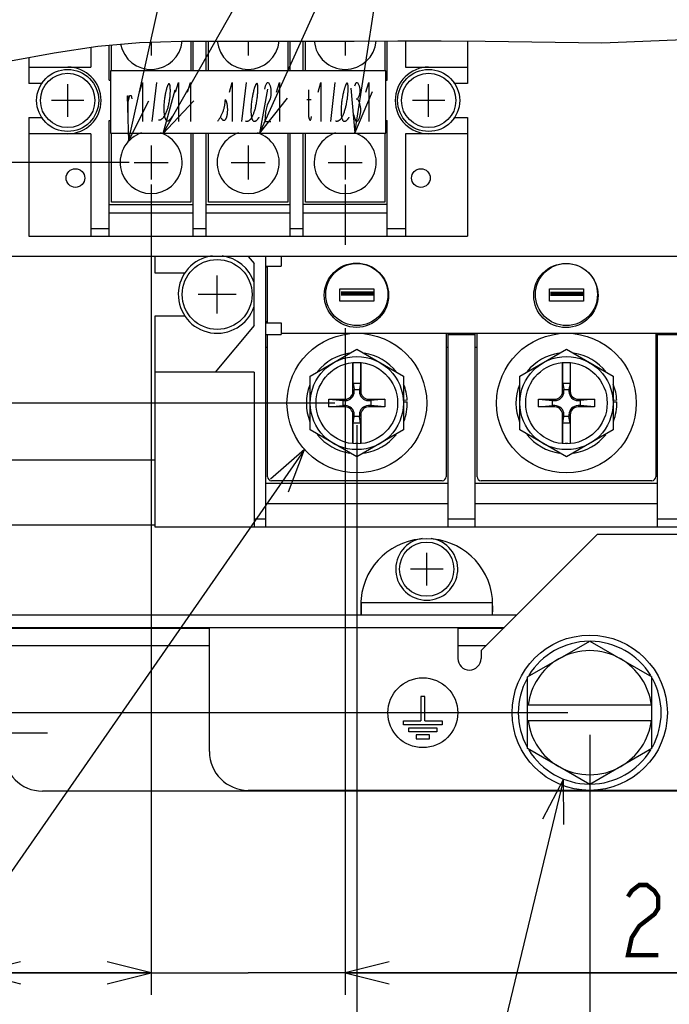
# Model space of a CAD drawing. Extents: x 26 to 410, y 32 to 287.
# Tile 20 of 41: x 189 to 218, y 61 to 106. Entities that reach past the tile are written whole.
import ezdxf

# ---------------------------------------------------------------- set-up
doc = ezdxf.new("R2010")
doc.units = 0
doc.header["$LTSCALE"] = 23.1
doc.linetypes.add('CENTER', pattern=[0.6, 0.375, -0.075, 0.075, -0.075])
doc.layers.get('0').update_dxf_attribs({"linetype": 'CONTINUOUS'})
for name, color, linetype in [('ALL_AXIS', 7, 'CONTINUOUS'), ('ALL_COSM', 7, 'CONTINUOUS'), ('ALL_CURVE', 7, 'CONTINUOUS'), ('ALL_DIM', 7, 'CONTINUOUS'), ('ALL_FEATURES', 7, 'CONTINUOUS'), ('ALL_NOTE', 7, 'CONTINUOUS')]:
    doc.layers.add(name, color=color, linetype=linetype)
doc.dimstyles.get("Standard").update_dxf_attribs({"dimtxt": 2.5, "dimasz": 2.5, "dimexe": 1.25, "dimexo": 0.625, "dimtad": 1, "dimcen": 2.5, "dimazin": 3, "dimtfac": 1, "dimtmove": 0, "dimatfit": 3})

# ---------------------------------------------------------------- blocks, each defined once
blk = doc.blocks.new('_OPEN')
at = {"color": 0, "linetype": 'BYBLOCK'}
for p, q in [((0, 0), (-1, 0.25)), ((-1, -0.25), (0, 0)), ((-1, 0), (0, 0))]:
    blk.add_line(p, q, dxfattribs=at)
blk = doc.blocks.new('*D22')
at = {"layer": 'ALL_DIM', "color": 2, "linetype": 'CONTINUOUS'}
for p, q in [((194.674, 98.467), (194.674, 61.552)), ((186.719, 69.243), (186.719, 61.552)), ((190.697, 62.552), (173.28, 62.552)), ((186.719, 62.552), (190.697, 62.552)), ((194.674, 62.552), (190.697, 62.552))]:
    blk.add_line(p, q, dxfattribs=at)
at = {"layer": 'ALL_DIM', "color": 2, "linetype": 'CONTINUOUS', "xscale": 2, "yscale": 2, "zscale": 2, "rotation": 180}
blk.add_blockref('_OPEN', (186.719, 62.552), dxfattribs=at)
at = {"layer": 'ALL_DIM', "color": 2, "linetype": 'CONTINUOUS', "xscale": 2, "yscale": 2, "zscale": 2}
blk.add_blockref('_OPEN', (194.674, 62.552), dxfattribs=at)
blk = doc.blocks.new('*D23')
at = {"layer": 'ALL_DIM', "color": 2, "linetype": 'CONTINUOUS'}
for p, q in [((194.674, 98.467), (194.674, 61.552)), ((203.513, 98.467), (203.513, 95.715)), ((203.513, 91.92), (203.513, 61.552)), ((194.674, 62.552), (189.674, 62.552)), ((189.674, 62.552), (199.094, 62.552)), ((243.223, 62.552), (199.094, 62.552)), ((203.513, 62.552), (243.223, 62.552))]:
    blk.add_line(p, q, dxfattribs=at)
at = {"layer": 'ALL_DIM', "color": 2, "linetype": 'CONTINUOUS', "xscale": 2, "yscale": 2, "zscale": 2}
blk.add_blockref('_OPEN', (194.674, 62.552), dxfattribs=at)
at = {"layer": 'ALL_DIM', "color": 2, "linetype": 'CONTINUOUS', "xscale": 2, "yscale": 2, "zscale": 2, "rotation": 180}
blk.add_blockref('_OPEN', (203.513, 62.552), dxfattribs=at)
blk = doc.blocks.new('*D24')
at = {"layer": 'ALL_DIM', "color": 2, "linetype": 'CONTINUOUS'}
for p, q in [((214.65, 73.4), (214.65, 55.552)), ((186.719, 69.243), (186.719, 55.552)), ((186.719, 56.552), (200.685, 56.552)), ((214.65, 56.552), (200.685, 56.552))]:
    blk.add_line(p, q, dxfattribs=at)
at = {"layer": 'ALL_DIM', "color": 2, "linetype": 'CONTINUOUS', "xscale": 2, "yscale": 2, "zscale": 2, "rotation": 180}
blk.add_blockref('_OPEN', (186.719, 56.552), dxfattribs=at)
at = {"layer": 'ALL_DIM', "color": 2, "linetype": 'CONTINUOUS', "xscale": 2, "yscale": 2, "zscale": 2}
blk.add_blockref('_OPEN', (214.65, 56.552), dxfattribs=at)
blk = doc.blocks.new('*D25')
at = {"layer": 'ALL_DIM', "color": 2, "linetype": 'CONTINUOUS'}
for p, q in [((214.65, 73.4), (214.65, 55.552)), ((250.712, 73.4), (250.712, 55.552)), ((214.65, 56.552), (232.681, 56.552)), ((250.712, 56.552), (232.681, 56.552))]:
    blk.add_line(p, q, dxfattribs=at)
at = {"layer": 'ALL_DIM', "color": 2, "linetype": 'CONTINUOUS', "xscale": 2, "yscale": 2, "zscale": 2, "rotation": 180}
blk.add_blockref('_OPEN', (214.65, 56.552), dxfattribs=at)
at = {"layer": 'ALL_DIM', "color": 2, "linetype": 'CONTINUOUS', "xscale": 2, "yscale": 2, "zscale": 2}
blk.add_blockref('_OPEN', (250.712, 56.552), dxfattribs=at)
blk = doc.blocks.new('*D26')
at = {"layer": 'ALL_DIM', "color": 2, "linetype": 'CONTINUOUS'}
for p, q in [((204.043, 87.506), (204.043, 49.552)), ((186.719, 69.243), (186.719, 49.552)), ((186.719, 50.552), (195.381, 50.552)), ((204.043, 50.552), (195.381, 50.552))]:
    blk.add_line(p, q, dxfattribs=at)
at = {"layer": 'ALL_DIM', "color": 2, "linetype": 'CONTINUOUS', "xscale": 2, "yscale": 2, "zscale": 2, "rotation": 180}
blk.add_blockref('_OPEN', (186.719, 50.552), dxfattribs=at)
at = {"layer": 'ALL_DIM', "color": 2, "linetype": 'CONTINUOUS', "xscale": 2, "yscale": 2, "zscale": 2}
blk.add_blockref('_OPEN', (204.043, 50.552), dxfattribs=at)
blk = doc.blocks.new('*D27')
at = {"layer": 'ALL_DIM', "color": 2, "linetype": 'CONTINUOUS'}
for p, q in [((204.043, 87.506), (204.043, 49.552)), ((261.319, 87.506), (261.319, 49.552)), ((204.043, 50.552), (232.681, 50.552)), ((261.319, 50.552), (232.681, 50.552))]:
    blk.add_line(p, q, dxfattribs=at)
at = {"layer": 'ALL_DIM', "color": 2, "linetype": 'CONTINUOUS', "xscale": 2, "yscale": 2, "zscale": 2, "rotation": 180}
blk.add_blockref('_OPEN', (204.043, 50.552), dxfattribs=at)
at = {"layer": 'ALL_DIM', "color": 2, "linetype": 'CONTINUOUS', "xscale": 2, "yscale": 2, "zscale": 2}
blk.add_blockref('_OPEN', (261.319, 50.552), dxfattribs=at)
blk = doc.blocks.new('*D28')
at = {"layer": 'ALL_DIM', "color": 2, "linetype": 'CONTINUOUS'}
for p, q in [((170.259, 74.4), (170.259, 79.4)), ((170.259, 79.4), (170.259, 73.94)), ((213.65, 74.4), (169.259, 74.4)), ((170.259, 62.817), (170.259, 73.94)), ((182.482, 73.48), (169.259, 73.48)), ((170.259, 73.48), (170.259, 62.817))]:
    blk.add_line(p, q, dxfattribs=at)
at = {"layer": 'ALL_DIM', "color": 2, "linetype": 'CONTINUOUS', "xscale": 2, "yscale": 2, "zscale": 2}
for p, rotation in [((170.259, 74.4), 270), ((170.259, 73.48), 90)]:
    blk.add_blockref('_OPEN', p, dxfattribs=dict(at, rotation=rotation))
blk = doc.blocks.new('*D29')
at = {"layer": 'ALL_DIM', "color": 2, "linetype": 'CONTINUOUS'}
for p, q in [((203.043, 88.506), (165.259, 88.506)), ((166.259, 88.506), (166.259, 80.993)), ((166.259, 73.48), (166.259, 80.993)), ((182.482, 73.48), (165.259, 73.48))]:
    blk.add_line(p, q, dxfattribs=at)
at = {"layer": 'ALL_DIM', "color": 2, "linetype": 'CONTINUOUS', "xscale": 2, "yscale": 2, "zscale": 2}
for p, rotation in [((166.259, 88.506), 90), ((166.259, 73.48), 270)]:
    blk.add_blockref('_OPEN', p, dxfattribs=dict(at, rotation=rotation))
blk = doc.blocks.new('*D30')
at = {"layer": 'ALL_DIM', "color": 2, "linetype": 'CONTINUOUS'}
for p, q in [((193.674, 99.467), (165.259, 99.467)), ((166.259, 99.467), (166.259, 93.987)), ((166.259, 88.506), (166.259, 93.987)), ((203.043, 88.506), (165.259, 88.506))]:
    blk.add_line(p, q, dxfattribs=at)
at = {"layer": 'ALL_DIM', "color": 2, "linetype": 'CONTINUOUS', "xscale": 2, "yscale": 2, "zscale": 2}
for p, rotation in [((166.259, 99.467), 90), ((166.259, 88.506), 270)]:
    blk.add_blockref('_OPEN', p, dxfattribs=dict(at, rotation=rotation))
blk = doc.blocks.new('*D31')
at = {"layer": 'ALL_DIM', "color": 2, "linetype": 'CONTINUOUS'}
for p, q in [((186.719, 77.718), (186.719, 124.475)), ((247.106, 112.028), (247.106, 124.475)), ((186.719, 123.475), (216.913, 123.475)), ((247.106, 123.475), (216.913, 123.475))]:
    blk.add_line(p, q, dxfattribs=at)
at = {"layer": 'ALL_DIM', "color": 2, "linetype": 'CONTINUOUS', "xscale": 2, "yscale": 2, "zscale": 2, "rotation": 180}
blk.add_blockref('_OPEN', (186.719, 123.475), dxfattribs=at)
at = {"layer": 'ALL_DIM', "color": 2, "linetype": 'CONTINUOUS', "xscale": 2, "yscale": 2, "zscale": 2}
blk.add_blockref('_OPEN', (247.106, 123.475), dxfattribs=at)

msp = doc.modelspace()

# ---------------------------------------------------------------- linework, layer by layer
at = {"color": 7, "linetype": 'CONTINUOUS'}
for p, q in [((194.142, 104.934), (196.053, 104.993)), ((196.053, 104.993), (197.967, 104.998)), ((197.967, 104.998), (199.954, 104.995)), ((199.954, 104.995), (201.94, 104.995)), ((201.94, 104.995), (203.923, 104.998)), ((203.923, 104.998), (205.906, 105.006)), ((205.906, 105.006), (207.891, 105.01)), ((207.891, 105.01), (209.88, 104.998)), ((209.88, 104.998), (215.194, 104.923)), ((215.194, 104.923), (220.488, 105.144)), ((190.252, 104.457), (192.24, 104.769)), ((192.24, 104.769), (194.142, 104.934)), ((188.27, 104.106), (190.252, 104.457)), ((194.851, 94.428), (194.851, 95.189)), ((199.094, 95.189), (199.359, 94.87)), ((199.889, 95.189), (199.889, 82.85)), ((200.596, 95.189), (200.596, 94.747)), ((199.359, 92.042), (199.359, 94.87)), ((199.889, 94.747), (200.596, 94.747)), ((196.215, 94.428), (194.851, 94.428)), ((194.851, 82.85), (194.851, 92.484)), ((194.851, 92.484), (196.215, 92.484)), ((199.359, 92.042), (197.591, 89.921)), ((199.889, 92.166), (200.596, 92.166)), ((200.596, 92.166), (200.596, 91.635)), ((199.889, 91.635), (200.596, 91.635)), ((199.977, 85.148), (199.977, 91.635)), ((208.109, 91.688), (208.109, 85.148)), ((208.198, 82.85), (208.198, 91.688)), ((208.198, 91.635), (209.435, 91.635)), ((209.435, 82.85), (209.435, 91.688)), ((209.523, 85.148), (209.523, 91.688)), ((217.655, 91.688), (217.655, 85.148)), ((217.743, 82.85), (217.743, 91.688)), ((217.743, 91.635), (218.981, 91.635)), ((199.977, 91.034), (199.889, 91.034)), ((201.922, 89.731), (204.043, 90.956)), ((204.043, 90.956), (206.165, 89.731)), ((208.198, 91.034), (208.109, 91.034)), ((209.523, 91.034), (209.435, 91.034)), ((211.468, 89.731), (213.589, 90.956)), ((213.589, 90.956), (215.711, 89.731)), ((217.743, 91.034), (217.655, 91.034)), ((203.867, 89.037), (203.867, 90.354)), ((203.879, 89.421), (203.879, 90.354)), ((203.985, 90.354), (204.102, 90.354)), ((204.208, 90.354), (204.208, 89.421)), ((204.22, 90.354), (204.22, 89.037)), ((213.412, 89.037), (213.412, 90.354)), ((213.425, 89.421), (213.425, 90.354)), ((213.531, 90.354), (213.648, 90.354)), ((213.754, 90.354), (213.754, 89.421)), ((213.766, 90.354), (213.766, 89.037)), ((199.359, 89.921), (194.851, 89.921)), ((199.359, 89.921), (199.359, 82.85)), ((201.922, 87.282), (201.922, 89.731)), ((206.165, 89.731), (206.165, 87.282)), ((211.468, 87.282), (211.468, 89.731)), ((215.711, 89.731), (215.711, 87.282)), ((203.879, 89.421), (203.928, 89.121)), ((203.879, 89.421), (204.208, 89.421)), ((204.208, 89.421), (204.158, 89.121)), ((213.425, 89.421), (213.474, 89.121)), ((213.425, 89.421), (213.754, 89.421)), ((213.754, 89.421), (213.704, 89.121)), ((203.928, 89.037), (203.928, 89.121)), ((203.928, 89.121), (204.158, 89.121)), ((204.158, 89.121), (204.158, 89.037)), ((213.474, 89.037), (213.474, 89.121)), ((213.474, 89.121), (213.704, 89.121)), ((213.704, 89.121), (213.704, 89.037)), ((202.77, 88.33), (202.77, 88.683)), ((202.77, 88.683), (203.513, 88.683)), ((202.77, 88.683), (203.414, 88.622)), ((202.77, 88.33), (203.414, 88.391)), ((203.414, 88.391), (203.414, 88.622)), ((203.414, 88.622), (203.513, 88.622)), ((203.513, 88.391), (203.414, 88.391)), ((204.574, 88.683), (205.316, 88.683)), ((204.574, 88.622), (204.673, 88.622)), ((204.673, 88.391), (204.574, 88.391)), ((205.316, 88.683), (204.673, 88.622)), ((204.673, 88.622), (204.673, 88.391)), ((205.316, 88.33), (204.673, 88.391)), ((205.316, 88.683), (205.316, 88.33)), ((206.164, 88.56), (206.341, 88.567)), ((206.338, 88.638), (206.165, 88.631)), ((212.316, 88.33), (212.316, 88.683)), ((212.316, 88.683), (213.059, 88.683)), ((212.316, 88.683), (212.96, 88.622)), ((212.316, 88.33), (212.96, 88.391)), ((212.96, 88.391), (212.96, 88.622)), ((212.96, 88.622), (213.059, 88.622)), ((213.059, 88.391), (212.96, 88.391)), ((214.12, 88.683), (214.862, 88.683)), ((214.12, 88.622), (214.219, 88.622)), ((214.219, 88.391), (214.12, 88.391)), ((214.862, 88.683), (214.219, 88.622)), ((214.219, 88.622), (214.219, 88.391)), ((214.862, 88.33), (214.219, 88.391)), ((214.862, 88.683), (214.862, 88.33)), ((215.71, 88.56), (215.887, 88.567)), ((215.884, 88.638), (215.711, 88.631)), ((203.513, 88.33), (202.77, 88.33)), ((203.867, 86.659), (203.867, 87.976)), ((203.928, 87.892), (203.928, 87.976)), ((204.158, 87.976), (204.158, 87.892)), ((204.22, 87.976), (204.22, 86.659)), ((205.316, 88.33), (204.574, 88.33)), ((213.059, 88.33), (212.316, 88.33)), ((213.412, 86.659), (213.412, 87.976)), ((213.474, 87.892), (213.474, 87.976)), ((213.704, 87.976), (213.704, 87.892)), ((213.766, 87.976), (213.766, 86.659)), ((214.862, 88.33), (214.12, 88.33)), ((203.879, 87.592), (203.928, 87.892)), ((203.879, 86.659), (203.879, 87.592)), ((204.208, 87.592), (203.879, 87.592)), ((204.158, 87.892), (203.928, 87.892)), ((204.208, 87.592), (204.158, 87.892)), ((204.208, 87.592), (204.208, 86.659)), ((213.425, 87.592), (213.474, 87.892)), ((213.425, 86.659), (213.425, 87.592)), ((213.754, 87.592), (213.425, 87.592)), ((213.704, 87.892), (213.474, 87.892)), ((213.754, 87.592), (213.704, 87.892)), ((213.754, 87.592), (213.754, 86.659)), ((204.043, 86.057), (201.922, 87.282)), ((206.165, 87.282), (204.043, 86.057)), ((213.589, 86.057), (211.468, 87.282)), ((215.711, 87.282), (213.589, 86.057)), ((204.102, 86.659), (203.985, 86.659)), ((213.648, 86.659), (213.531, 86.659)), ((199.889, 84.865), (208.198, 84.865)), ((207.932, 84.971), (200.154, 84.971)), ((209.435, 84.865), (217.743, 84.865)), ((217.478, 84.971), (209.7, 84.971)), ((208.198, 83.91), (199.889, 83.91)), ((217.743, 83.91), (209.435, 83.91)), ((199.359, 83.239), (199.889, 83.239)), ((208.198, 83.239), (209.435, 83.239)), ((217.743, 83.239), (218.981, 83.239)), ((257.165, 82.85), (194.851, 82.85))]:
    msp.add_line(p, q, dxfattribs=at)
for centre, radius in [((204.026, 93.421), 1.464), ((213.565, 93.409), 1.464), ((204.043, 88.506), 3.182), ((213.589, 88.506), 3.182), ((204.043, 88.506), 2.121), ((213.589, 88.506), 2.121), ((204.043, 88.506), 1.856), ((213.589, 88.506), 1.856)]:
    msp.add_circle(centre, radius, dxfattribs=at)
for centre, radius, start, end in [((204.043, 88.506), 2.298, 98.1833, 141.1809), ((204.043, 88.506), 2.298, 38.0479, 81.7913), ((213.589, 88.506), 2.298, 98.1833, 141.1809), ((213.589, 88.506), 2.298, 38.0479, 81.7913), ((204.043, 88.506), 2.298, 158.808, 201.7454), ((204.043, 88.506), 2.298, 3.275, 21.9151), ((213.589, 88.506), 2.298, 158.808, 201.7454), ((213.589, 88.506), 2.298, 3.275, 21.9151), ((203.513, 89.037), 0.415, 270, 360), ((203.513, 89.037), 0.354, 270, 360), ((204.574, 89.037), 0.415, 180, 270), ((204.574, 89.037), 0.354, 180, 270), ((213.059, 89.037), 0.415, 270, 360), ((213.059, 89.037), 0.354, 270, 360), ((214.12, 89.037), 0.415, 180, 270), ((214.12, 89.037), 0.354, 180, 270), ((203.513, 87.976), 0.415, 0, 90), ((204.574, 87.976), 0.415, 90, 180), ((204.043, 88.506), 2.298, 338.7611, 1.512), ((213.059, 87.976), 0.415, 0, 90), ((214.12, 87.976), 0.415, 90, 180), ((213.589, 88.506), 2.298, 338.7611, 1.512), ((203.513, 87.976), 0.354, 0, 90), ((204.574, 87.976), 0.354, 90, 180), ((213.059, 87.976), 0.354, 0, 90), ((214.12, 87.976), 0.354, 90, 180), ((204.043, 88.506), 2.298, 218.3163, 262.0848), ((204.043, 88.506), 2.298, 278.0118, 321.179), ((213.589, 88.506), 2.298, 218.3163, 262.0848), ((213.589, 88.506), 2.298, 278.0118, 321.179), ((200.154, 85.148), 0.177, 180, 270), ((207.932, 85.148), 0.177, 270, 360), ((209.7, 85.148), 0.177, 180, 270), ((217.478, 85.148), 0.177, 270, 360)]:
    msp.add_arc(centre, radius, start, end, dxfattribs=at)
at = {"layer": 'ALL_AXIS', "color": 7, "linetype": 'CONTINUOUS'}
for p, q in [((196.477, 104.994), (196.477, 103.639)), ((197.29, 103.639), (197.29, 104.996)), ((200.897, 104.995), (200.897, 103.639)), ((201.71, 103.639), (201.71, 104.995)), ((205.316, 105.004), (205.316, 103.639)), ((209.081, 105.003), (209.081, 103.073)), ((192.871, 103.639), (192.871, 104.824)), ((189.106, 104.254), (189.106, 103.073)), ((189.725, 103.073), (189.106, 103.073)), ((209.081, 103.073), (208.462, 103.073)), ((189.106, 101.517), (189.106, 96.108)), ((189.106, 101.517), (189.725, 101.517)), ((208.462, 101.517), (209.081, 101.517)), ((209.081, 101.517), (209.081, 96.108)), ((192.871, 97.663), (192.871, 100.81)), ((196.477, 100.81), (196.477, 97.663)), ((197.29, 97.663), (197.29, 100.81)), ((200.897, 100.81), (200.897, 97.663)), ((201.71, 97.663), (201.71, 100.81)), ((205.316, 100.81), (205.316, 97.663)), ((196.477, 97.663), (192.871, 97.663)), ((200.897, 97.663), (197.29, 97.663)), ((205.316, 97.663), (201.71, 97.663)), ((191.934, 96.461), (192.765, 96.461)), ((196.583, 96.461), (197.184, 96.461)), ((201.003, 96.461), (201.604, 96.461)), ((205.422, 96.461), (206.253, 96.461)), ((189.106, 96.108), (191.934, 96.108)), ((206.253, 96.108), (209.081, 96.108)), ((211.821, 76.033), (214.65, 77.666)), ((214.65, 77.666), (217.478, 76.033)), ((214.65, 71.134), (211.821, 72.767)), ((217.478, 72.767), (214.65, 71.134))]:
    msp.add_line(p, q, dxfattribs=at)
at = {"layer": 'ALL_AXIS', "color": 7, "linetype": 'CENTER'}
msp.add_line((186.719, 73.48), (189.957, 73.48), dxfattribs=at)
at = {"layer": 'ALL_AXIS', "color": 7, "linetype": 'CONTINUOUS'}
for centre, radius in [((190.873, 102.295), 1.414), ((207.314, 102.295), 1.414), ((190.873, 102.295), 1.237), ((207.314, 102.295), 1.237), ((191.227, 98.76), 0.424), ((206.96, 98.76), 0.424), ((197.679, 93.456), 1.591), ((207.225, 80.94), 1.237), ((214.65, 74.4), 3.536), ((207.048, 74.4), 1.591)]:
    msp.add_circle(centre, radius, dxfattribs=at)
for centre, radius, start, end in [((197.679, 93.456), 1.768, 97.3422, 341.8683), ((197.679, 93.456), 1.768, 18.1317, 82.6578), ((207.225, 80.94), 1.414, 98.1833, 81.8167), ((214.65, 74.4), 3.253, 90.5613, 148.5639), ((214.65, 74.4), 3.253, 31.4361, 89.4387), ((214.65, 74.4), 2.828, 60, 120), ((209.17, 76.875), 0.53, 180, 360), ((214.65, 74.4), 3.253, 151.2145, 208.7855), ((214.65, 74.4), 3.253, 331.2145, 28.7855), ((214.65, 74.4), 3.253, 211.4361, 269.4387), ((214.65, 74.4), 3.253, 270.5613, 328.5639), ((214.65, 74.4), 2.828, 240, 300)]:
    msp.add_arc(centre, radius, start, end, dxfattribs=at)
at = {"layer": 'ALL_COSM', "color": 7, "linetype": 'CONTINUOUS'}
for p, q in [((206.96, 75.142), (206.96, 74.028)), ((207.137, 75.142), (206.96, 75.142)), ((207.137, 74.028), (207.137, 75.142)), ((206.165, 73.852), (206.165, 74.028)), ((206.165, 74.028), (206.96, 74.028)), ((207.137, 74.028), (207.932, 74.028)), ((207.932, 74.028), (207.932, 73.852)), ((207.932, 73.852), (206.165, 73.852)), ((206.412, 73.533), (206.412, 73.71)), ((206.412, 73.71), (207.685, 73.71)), ((207.685, 73.71), (207.685, 73.533)), ((207.685, 73.533), (206.412, 73.533)), ((206.748, 73.392), (206.748, 73.215)), ((207.349, 73.392), (206.748, 73.392)), ((206.748, 73.215), (207.349, 73.215)), ((207.349, 73.215), (207.349, 73.392))]:
    msp.add_line(p, q, dxfattribs=at)
at = {"layer": 'ALL_CURVE', "color": 40, "linetype": 'CONTINUOUS'}
for p, q in [((199.094, 104.997), (199.094, 104.346)), ((203.513, 104.998), (203.513, 104.346)), ((194.674, 104.95), (194.674, 104.346)), ((190.873, 101.553), (190.873, 103.038)), ((207.314, 101.553), (207.314, 103.038)), ((191.616, 102.295), (190.131, 102.295)), ((208.056, 102.295), (206.571, 102.295)), ((194.674, 100.244), (194.674, 98.689)), ((199.094, 100.244), (199.094, 98.689)), ((203.513, 100.244), (203.513, 98.689)), ((193.896, 99.467), (195.452, 99.467)), ((198.316, 99.467), (199.871, 99.467)), ((202.735, 99.467), (204.291, 99.467)), ((197.679, 92.59), (197.679, 94.322)), ((198.546, 93.456), (196.813, 93.456)), ((207.225, 80.198), (207.225, 81.683)), ((207.968, 80.94), (206.483, 80.94))]:
    msp.add_line(p, q, dxfattribs=at)
at = {"layer": 'ALL_CURVE', "color": 4, "linetype": 'CONTINUOUS'}
for p, q in [((194.142, 102.666), (194.279, 103.108)), ((194.279, 103.108), (194.279, 101.34)), ((194.722, 101.34), (194.926, 103.108)), ((195.778, 102.666), (195.914, 103.108)), ((195.914, 103.108), (195.914, 101.34)), ((196.323, 102.666), (196.46, 103.108)), ((196.46, 103.108), (196.46, 101.34)), ((198.236, 102.666), (198.37, 103.108)), ((198.37, 103.108), (198.37, 101.34)), ((198.808, 101.34), (199.01, 103.108)), ((199.852, 102.814), (199.886, 102.961)), ((199.886, 102.961), (199.953, 103.108)), ((199.953, 103.108), (200.02, 103.108)), ((200.02, 103.108), (200.088, 102.961)), ((200.088, 102.961), (200.121, 102.814)), ((200.121, 102.814), (200.121, 102.519)), ((200.391, 102.666), (200.525, 103.108)), ((200.525, 103.108), (200.525, 101.34)), ((201.848, 102.777), (201.848, 101.561)), ((202.274, 102.666), (202.41, 103.108)), ((202.41, 103.108), (202.41, 101.34)), ((202.853, 101.34), (203.058, 103.108)), ((203.944, 102.961), (204.012, 103.108)), ((204.012, 103.108), (204.08, 103.108)), ((204.08, 103.108), (204.148, 102.961)), ((204.148, 102.961), (204.182, 102.814)), ((204.182, 102.814), (204.182, 102.666)), ((204.455, 102.666), (204.591, 103.108)), ((204.591, 103.108), (204.591, 101.34)), ((193.631, 101.34), (193.631, 102.519)), ((193.631, 102.224), (193.699, 102.519)), ((193.699, 102.519), (193.767, 102.519)), ((193.767, 102.519), (193.802, 102.372)), ((200.088, 102.372), (199.953, 102.077)), ((200.121, 102.519), (200.088, 102.372)), ((201.763, 102.335), (201.967, 102.335)), ((204.012, 102.372), (204.08, 102.372)), ((204.148, 102.519), (204.08, 102.372)), ((204.08, 102.372), (204.148, 102.224)), ((204.182, 102.666), (204.148, 102.519)), ((199.953, 102.077), (199.886, 101.782)), ((204.148, 102.224), (204.216, 101.93)), ((204.216, 101.93), (204.216, 101.782)), ((199.886, 101.782), (199.852, 101.34)), ((201.848, 101.561), (201.865, 101.451)), ((201.865, 101.451), (201.899, 101.396)), ((201.899, 101.396), (201.933, 101.396)), ((201.933, 101.396), (201.967, 101.451)), ((201.967, 101.451), (201.984, 101.561)), ((203.944, 101.488), (203.91, 101.635)), ((204.012, 101.34), (203.944, 101.488)), ((204.148, 101.488), (204.08, 101.34)), ((204.216, 101.782), (204.148, 101.488)), ((199.852, 101.34), (200.121, 101.34)), ((204.08, 101.34), (204.012, 101.34))]:
    msp.add_line(p, q, dxfattribs=at)
at = {"layer": 'ALL_CURVE', "color": 7, "linetype": 'CONTINUOUS'}
for p, q in [((203.27, 93.147), (203.27, 93.711)), ((203.27, 93.711), (204.817, 93.711)), ((204.817, 93.711), (204.817, 93.147)), ((212.816, 93.147), (212.816, 93.711)), ((212.816, 93.711), (214.363, 93.711)), ((214.363, 93.711), (214.363, 93.147)), ((204.817, 93.147), (203.27, 93.147)), ((214.363, 93.147), (212.816, 93.147))]:
    msp.add_line(p, q, dxfattribs=at)
at = {"layer": 'ALL_CURVE', "color": 4, "linetype": 'CONTINUOUS'}
for points in [[(195.015, 101.412), (195.029, 101.41), (195.043, 101.409), (195.057, 101.409), (195.071, 101.411), (195.084, 101.414), (195.098, 101.418), (195.111, 101.423), (195.125, 101.429), (195.138, 101.437), (195.151, 101.445), (195.164, 101.455), (195.177, 101.465), (195.19, 101.476), (195.202, 101.489), (195.217, 101.504), (195.231, 101.521), (195.245, 101.539), (195.259, 101.558), (195.273, 101.578), (195.286, 101.599), (195.299, 101.621), (195.312, 101.644), (195.325, 101.668), (195.337, 101.692), (195.349, 101.718), (195.361, 101.744), (195.376, 101.78), (195.39, 101.817), (195.404, 101.856), (195.418, 101.895), (195.431, 101.935), (195.443, 101.976), (195.454, 102.017), (195.465, 102.06), (195.475, 102.102), (195.487, 102.156), (195.498, 102.209), (195.507, 102.263), (195.516, 102.317), (195.523, 102.37), (195.529, 102.415), (195.534, 102.458), (195.538, 102.502), (195.541, 102.544), (195.544, 102.586), (195.546, 102.626), (195.548, 102.66), (195.549, 102.693), (195.549, 102.726), (195.549, 102.757), (195.549, 102.787), (195.548, 102.816), (195.547, 102.844), (195.546, 102.864), (195.545, 102.884), (195.543, 102.903), (195.541, 102.921), (195.539, 102.938), (195.537, 102.954), (195.534, 102.969), (195.532, 102.984), (195.529, 102.997), (195.526, 103.007), (195.523, 103.017), (195.52, 103.026), (195.516, 103.034), (195.513, 103.041), (195.509, 103.047), (195.505, 103.051), (195.502, 103.055), (195.497, 103.058), (195.493, 103.059)], [(195.493, 103.059), (195.489, 103.06), (195.484, 103.059), (195.48, 103.057), (195.475, 103.054), (195.47, 103.05), (195.465, 103.044), (195.46, 103.038), (195.455, 103.031), (195.449, 103.022), (195.444, 103.013), (195.438, 103.002), (195.432, 102.989), (195.426, 102.976), (195.419, 102.961), (195.413, 102.945), (195.407, 102.929), (195.4, 102.911), (195.394, 102.892), (195.388, 102.873), (195.381, 102.85), (195.374, 102.826), (195.367, 102.801), (195.36, 102.775), (195.353, 102.748), (195.346, 102.72), (195.34, 102.691), (195.333, 102.662), (195.325, 102.621), (195.316, 102.58), (195.309, 102.537), (195.301, 102.494), (195.294, 102.449), (195.287, 102.404), (195.28, 102.349), (195.273, 102.293), (195.268, 102.237), (195.263, 102.18), (195.259, 102.123), (195.256, 102.076), (195.254, 102.03), (195.253, 101.984), (195.253, 101.938), (195.253, 101.893), (195.254, 101.849), (195.255, 101.816), (195.257, 101.784), (195.259, 101.753), (195.261, 101.722), (195.264, 101.692), (195.268, 101.663), (195.272, 101.635), (195.276, 101.608), (195.28, 101.585), (195.285, 101.563), (195.29, 101.541), (195.295, 101.521), (195.301, 101.502), (195.307, 101.483), (195.314, 101.466), (195.321, 101.45), (195.328, 101.435), (195.334, 101.424), (195.341, 101.414), (195.348, 101.404), (195.355, 101.396), (195.363, 101.388), (195.37, 101.381), (195.378, 101.376), (195.387, 101.371), (195.395, 101.367), (195.404, 101.365), (195.413, 101.363)], [(198.974, 101.362), (198.989, 101.358), (199.004, 101.355), (199.019, 101.353), (199.034, 101.352), (199.049, 101.353), (199.063, 101.355), (199.077, 101.358), (199.091, 101.362), (199.105, 101.367), (199.118, 101.373), (199.131, 101.381), (199.144, 101.389), (199.157, 101.398), (199.17, 101.409), (199.182, 101.42), (199.194, 101.432), (199.209, 101.448), (199.223, 101.466), (199.237, 101.485), (199.25, 101.505), (199.264, 101.526), (199.277, 101.548), (199.289, 101.572), (199.301, 101.596), (199.313, 101.621), (199.325, 101.648), (199.336, 101.675), (199.347, 101.703), (199.358, 101.732), (199.371, 101.77), (199.384, 101.809), (199.397, 101.85), (199.408, 101.891), (199.42, 101.934), (199.43, 101.977), (199.441, 102.02), (199.45, 102.064), (199.459, 102.108), (199.468, 102.153), (199.478, 102.206), (199.486, 102.259), (199.494, 102.312), (199.502, 102.365), (199.508, 102.417), (199.513, 102.46), (199.518, 102.502), (199.522, 102.544), (199.525, 102.585), (199.528, 102.625), (199.531, 102.664), (199.532, 102.696), (199.534, 102.728), (199.535, 102.759), (199.535, 102.788), (199.536, 102.817), (199.536, 102.845), (199.535, 102.871), (199.535, 102.893), (199.534, 102.914), (199.532, 102.934), (199.531, 102.952), (199.529, 102.97), (199.527, 102.987), (199.525, 103.002), (199.522, 103.016), (199.52, 103.027), (199.517, 103.037), (199.514, 103.046), (199.511, 103.054), (199.508, 103.061), (199.504, 103.066), (199.501, 103.071), (199.497, 103.074), (199.493, 103.076)], [(199.493, 103.076), (199.489, 103.076), (199.484, 103.076), (199.48, 103.074), (199.475, 103.071), (199.471, 103.067), (199.466, 103.062), (199.461, 103.056), (199.456, 103.049), (199.451, 103.041), (199.445, 103.032), (199.439, 103.021), (199.433, 103.008), (199.427, 102.995), (199.42, 102.98), (199.414, 102.965), (199.408, 102.949), (199.401, 102.931), (199.394, 102.913), (199.388, 102.893), (199.38, 102.871), (199.373, 102.847), (199.365, 102.822), (199.358, 102.796), (199.351, 102.769), (199.343, 102.742), (199.336, 102.713), (199.329, 102.684), (199.319, 102.644), (199.31, 102.603), (199.301, 102.56), (199.292, 102.517), (199.284, 102.472), (199.276, 102.427), (199.267, 102.372), (199.258, 102.316), (199.25, 102.259), (199.243, 102.202), (199.237, 102.145), (199.233, 102.095), (199.229, 102.046), (199.226, 101.998), (199.223, 101.949), (199.222, 101.902), (199.221, 101.855), (199.221, 101.82), (199.221, 101.787), (199.222, 101.753), (199.224, 101.721), (199.225, 101.689), (199.228, 101.659), (199.231, 101.629), (199.234, 101.6), (199.238, 101.578), (199.241, 101.557), (199.245, 101.537), (199.249, 101.517), (199.254, 101.498), (199.259, 101.48), (199.265, 101.463), (199.27, 101.447), (199.277, 101.432), (199.283, 101.418), (199.29, 101.407), (199.297, 101.396), (199.304, 101.386), (199.311, 101.377), (199.319, 101.369), (199.327, 101.363), (199.336, 101.357), (199.345, 101.353), (199.354, 101.349), (199.364, 101.347), (199.374, 101.346)], [(203.071, 101.365), (203.087, 101.36), (203.102, 101.357), (203.117, 101.355), (203.132, 101.355), (203.147, 101.355), (203.161, 101.357), (203.176, 101.36), (203.19, 101.364), (203.203, 101.369), (203.217, 101.375), (203.23, 101.383), (203.244, 101.391), (203.256, 101.4), (203.269, 101.411), (203.282, 101.422), (203.294, 101.434), (203.309, 101.45), (203.323, 101.468), (203.337, 101.487), (203.351, 101.507), (203.365, 101.528), (203.378, 101.551), (203.391, 101.574), (203.403, 101.599), (203.416, 101.624), (203.428, 101.651), (203.439, 101.678), (203.45, 101.706), (203.461, 101.735), (203.475, 101.774), (203.488, 101.814), (203.501, 101.854), (203.513, 101.896), (203.525, 101.939), (203.536, 101.982), (203.546, 102.026), (203.556, 102.07), (203.566, 102.115), (203.575, 102.159), (203.585, 102.213), (203.594, 102.266), (203.603, 102.32), (203.61, 102.373), (203.617, 102.426), (203.623, 102.469), (203.627, 102.512), (203.632, 102.554), (203.635, 102.595), (203.639, 102.635), (203.641, 102.674), (203.643, 102.707), (203.645, 102.739), (203.646, 102.77), (203.647, 102.8), (203.647, 102.829), (203.647, 102.857), (203.647, 102.883), (203.647, 102.905), (203.646, 102.926), (203.645, 102.946), (203.643, 102.965), (203.642, 102.983), (203.64, 103), (203.638, 103.015), (203.635, 103.029), (203.633, 103.041), (203.63, 103.051), (203.627, 103.06), (203.624, 103.068), (203.621, 103.075), (203.617, 103.081), (203.614, 103.085), (203.61, 103.088), (203.606, 103.09)], [(203.606, 103.09), (203.602, 103.091), (203.597, 103.09), (203.593, 103.088), (203.588, 103.085), (203.583, 103.081), (203.579, 103.076), (203.573, 103.07), (203.568, 103.063), (203.563, 103.055), (203.558, 103.046), (203.551, 103.035), (203.545, 103.022), (203.539, 103.009), (203.532, 102.994), (203.526, 102.979), (203.519, 102.962), (203.512, 102.945), (203.506, 102.926), (203.499, 102.907), (203.491, 102.884), (203.483, 102.86), (203.476, 102.835), (203.468, 102.809), (203.46, 102.782), (203.453, 102.754), (203.445, 102.726), (203.438, 102.696), (203.428, 102.656), (203.418, 102.614), (203.409, 102.571), (203.4, 102.527), (203.391, 102.483), (203.383, 102.437), (203.373, 102.381), (203.364, 102.325), (203.356, 102.268), (203.349, 102.21), (203.342, 102.153), (203.337, 102.103), (203.333, 102.054), (203.33, 102.004), (203.327, 101.956), (203.325, 101.908), (203.324, 101.86), (203.324, 101.826), (203.324, 101.791), (203.324, 101.758), (203.326, 101.725), (203.327, 101.693), (203.33, 101.663), (203.332, 101.633), (203.336, 101.604), (203.339, 101.581), (203.342, 101.56), (203.346, 101.539), (203.35, 101.519), (203.355, 101.5), (203.36, 101.482), (203.365, 101.465), (203.371, 101.449), (203.377, 101.434), (203.384, 101.42), (203.39, 101.408), (203.397, 101.397), (203.404, 101.387), (203.412, 101.378), (203.42, 101.37), (203.428, 101.363), (203.437, 101.358), (203.446, 101.353), (203.455, 101.349), (203.465, 101.347), (203.475, 101.346)], [(198.04, 102.343), (198.039, 102.306), (198.037, 102.27), (198.035, 102.233), (198.031, 102.197), (198.027, 102.161), (198.023, 102.126), (198.017, 102.091), (198.011, 102.055), (198.004, 102.021), (197.997, 101.986), (197.989, 101.952), (197.98, 101.918), (197.97, 101.884), (197.96, 101.85), (197.949, 101.817), (197.937, 101.783), (197.925, 101.75), (197.911, 101.717), (197.897, 101.684), (197.883, 101.652), (197.867, 101.62), (197.851, 101.588), (197.835, 101.556), (197.817, 101.524), (197.799, 101.493), (197.78, 101.462), (197.76, 101.431), (197.74, 101.401), (197.719, 101.37), (197.697, 101.34)], [(198.093, 102.273), (198.091, 102.276), (198.089, 102.28), (198.087, 102.283), (198.086, 102.286), (198.084, 102.29), (198.082, 102.293), (198.08, 102.296), (198.078, 102.299), (198.076, 102.302), (198.074, 102.305), (198.072, 102.308), (198.07, 102.31), (198.068, 102.313), (198.066, 102.316), (198.065, 102.318), (198.063, 102.32), (198.061, 102.323), (198.059, 102.325), (198.057, 102.327), (198.055, 102.329), (198.053, 102.331), (198.051, 102.334), (198.049, 102.335), (198.047, 102.337), (198.045, 102.339), (198.042, 102.341), (198.04, 102.343)], [(197.858, 101.506), (197.863, 101.496), (197.868, 101.486), (197.874, 101.477), (197.879, 101.469), (197.884, 101.461), (197.89, 101.453), (197.895, 101.446), (197.901, 101.439), (197.906, 101.433), (197.912, 101.427), (197.919, 101.421), (197.926, 101.415), (197.933, 101.41), (197.94, 101.405), (197.946, 101.401), (197.953, 101.398), (197.96, 101.395), (197.967, 101.393), (197.974, 101.391), (197.982, 101.39), (197.989, 101.39), (197.996, 101.39), (198.003, 101.391), (198.01, 101.393), (198.017, 101.395), (198.023, 101.398), (198.03, 101.401), (198.036, 101.405), (198.042, 101.41), (198.048, 101.415), (198.054, 101.421), (198.06, 101.427), (198.065, 101.434), (198.07, 101.441), (198.076, 101.449), (198.081, 101.457), (198.086, 101.466), (198.09, 101.475), (198.095, 101.485), (198.101, 101.497), (198.106, 101.511), (198.111, 101.524), (198.116, 101.539), (198.12, 101.553), (198.124, 101.569), (198.128, 101.584), (198.132, 101.601), (198.136, 101.617), (198.139, 101.634), (198.142, 101.652), (198.145, 101.669), (198.148, 101.687), (198.15, 101.706), (198.152, 101.724), (198.154, 101.743), (198.156, 101.762), (198.158, 101.787), (198.159, 101.812), (198.16, 101.837), (198.16, 101.863), (198.161, 101.889), (198.16, 101.914), (198.159, 101.939), (198.158, 101.965), (198.157, 101.99), (198.155, 102.015), (198.152, 102.039), (198.149, 102.063), (198.146, 102.087), (198.143, 102.105), (198.14, 102.122), (198.136, 102.139), (198.132, 102.156), (198.128, 102.173), (198.124, 102.189), (198.119, 102.204), (198.115, 102.219), (198.11, 102.233), (198.104, 102.247), (198.099, 102.26), (198.093, 102.273)], [(195.413, 101.363), (195.416, 101.363), (195.42, 101.363), (195.423, 101.363), (195.427, 101.363), (195.431, 101.363), (195.435, 101.364), (195.439, 101.365), (195.443, 101.366), (195.447, 101.367), (195.452, 101.368), (195.456, 101.37), (195.46, 101.371), (195.465, 101.373), (195.469, 101.376), (195.474, 101.378), (195.478, 101.38), (195.483, 101.383), (195.487, 101.386), (195.492, 101.39), (195.497, 101.393), (195.502, 101.397), (195.507, 101.4), (195.511, 101.405), (195.516, 101.409), (195.521, 101.413), (195.526, 101.418), (195.532, 101.423), (195.537, 101.428), (195.542, 101.434), (195.547, 101.44), (195.552, 101.446), (195.558, 101.452), (195.563, 101.458), (195.569, 101.465), (195.574, 101.472), (195.58, 101.479), (195.585, 101.486), (195.591, 101.494), (195.597, 101.502), (195.602, 101.509), (195.607, 101.517), (195.612, 101.524), (195.617, 101.532), (195.623, 101.54), (195.628, 101.549), (195.633, 101.557), (195.639, 101.566), (195.644, 101.575), (195.65, 101.584)], [(199.374, 101.346), (199.377, 101.346), (199.381, 101.346), (199.385, 101.346), (199.389, 101.346), (199.393, 101.347), (199.397, 101.348), (199.401, 101.348), (199.406, 101.35), (199.41, 101.351), (199.414, 101.352), (199.419, 101.354), (199.424, 101.356), (199.428, 101.358), (199.432, 101.36), (199.437, 101.362), (199.441, 101.365), (199.445, 101.368), (199.45, 101.37), (199.454, 101.373), (199.459, 101.376), (199.463, 101.38), (199.468, 101.383), (199.473, 101.387), (199.477, 101.391), (199.482, 101.395), (199.487, 101.399), (199.492, 101.404), (199.497, 101.408), (199.501, 101.413), (199.506, 101.418), (199.511, 101.423), (199.516, 101.429), (199.522, 101.434), (199.527, 101.44), (199.532, 101.446), (199.537, 101.452), (199.541, 101.458), (199.546, 101.464), (199.551, 101.47), (199.556, 101.477), (199.561, 101.483), (199.566, 101.49), (199.571, 101.497), (199.576, 101.504), (199.581, 101.512), (199.587, 101.519), (199.592, 101.527)], [(203.475, 101.346), (203.478, 101.346), (203.482, 101.346), (203.486, 101.346), (203.49, 101.346), (203.494, 101.347), (203.498, 101.348), (203.503, 101.348), (203.507, 101.35), (203.511, 101.351), (203.516, 101.352), (203.52, 101.354), (203.525, 101.356), (203.53, 101.358), (203.534, 101.36), (203.538, 101.362), (203.543, 101.365), (203.547, 101.367), (203.552, 101.37), (203.556, 101.373), (203.561, 101.376), (203.565, 101.38), (203.57, 101.383), (203.575, 101.387), (203.58, 101.391), (203.584, 101.395), (203.589, 101.399), (203.594, 101.403), (203.599, 101.408), (203.604, 101.413), (203.609, 101.418), (203.614, 101.423), (203.619, 101.429), (203.624, 101.434), (203.63, 101.44), (203.635, 101.446), (203.64, 101.452), (203.645, 101.458), (203.65, 101.464), (203.655, 101.47), (203.66, 101.477), (203.665, 101.483), (203.67, 101.49), (203.675, 101.497), (203.68, 101.504), (203.685, 101.512), (203.69, 101.519), (203.696, 101.527)]]:
    msp.add_lwpolyline(points, dxfattribs=at)
at = {"layer": 'ALL_CURVE', "color": 7, "linetype": 'CONTINUOUS'}
for centre in [(204.043, 93.456), (213.589, 93.456)]:
    msp.add_circle(centre, 1.414, dxfattribs=at)
at = {"layer": 'ALL_DIM', "color": 2, "linetype": 'CONTINUOUS', "const_width": 0.2}
msp.add_lwpolyline([(216.391, 66.019), (216.563, 66.286), (216.907, 66.552), (217.251, 66.552), (217.595, 66.286), (217.767, 66.019), (217.767, 65.486), (217.595, 65.219), (217.251, 64.952), (216.907, 64.686), (216.563, 64.152), (216.391, 63.352), (217.767, 63.352)], dxfattribs=at)
at = {"layer": 'ALL_FEATURES', "color": 7, "linetype": 'CONTINUOUS'}
for p, q in [((196.583, 103.639), (196.583, 104.994)), ((197.184, 103.639), (197.184, 104.996)), ((201.003, 103.639), (201.003, 104.995)), ((201.604, 103.639), (201.604, 104.995)), ((205.422, 103.214), (205.422, 105.004)), ((206.253, 105.007), (206.253, 103.815)), ((191.934, 104.721), (191.934, 103.815)), ((192.765, 103.214), (192.765, 104.815)), ((189.106, 103.815), (191.934, 103.815)), ((192.818, 103.639), (192.818, 100.81)), ((205.369, 103.639), (192.818, 103.639)), ((205.369, 100.81), (205.369, 103.639)), ((206.253, 103.815), (209.081, 103.815)), ((192.765, 103.214), (192.818, 103.214)), ((205.369, 103.214), (205.422, 103.214)), ((192.765, 96.108), (192.765, 101.376)), ((192.765, 101.376), (192.818, 101.376)), ((205.369, 101.376), (205.422, 101.376)), ((205.422, 96.108), (205.422, 101.376)), ((191.934, 100.775), (189.106, 100.775)), ((191.934, 100.775), (191.934, 96.108)), ((192.818, 100.81), (205.369, 100.81)), ((196.583, 96.108), (196.583, 100.81)), ((197.184, 96.108), (197.184, 100.81)), ((201.003, 96.108), (201.003, 100.81)), ((201.604, 96.108), (201.604, 100.81)), ((206.253, 100.775), (206.253, 96.108)), ((209.081, 100.775), (206.253, 100.775)), ((192.765, 97.557), (196.583, 97.557)), ((197.184, 97.557), (201.003, 97.557)), ((205.422, 97.557), (201.604, 97.557)), ((192.765, 97.169), (196.583, 97.169)), ((197.184, 97.169), (201.003, 97.169)), ((201.604, 97.169), (205.422, 97.169)), ((191.934, 96.108), (206.253, 96.108)), ((288.366, 95.189), (176.996, 95.189)), ((199.977, 94.694), (199.889, 94.694)), ((199.977, 92.166), (199.977, 94.747)), ((199.889, 92.219), (199.977, 92.219)), ((200.596, 91.688), (264.766, 91.688)), ((215.003, 82.531), (209.7, 77.228)), ((215.003, 82.531), (230.913, 82.531)), ((204.241, 79.42), (204.241, 78.854)), ((204.241, 79.42), (210.21, 79.42)), ((210.21, 79.42), (210.21, 78.854)), ((182.017, 78.854), (211.326, 78.854)), ((197.326, 72.632), (197.326, 78.289)), ((208.639, 78.289), (208.639, 76.875)), ((197.326, 77.44), (185.924, 77.44)), ((209.912, 77.44), (208.639, 77.44)), ((209.7, 77.228), (209.7, 76.875)), ((211.821, 72.767), (211.821, 76.033)), ((217.478, 72.767), (217.478, 76.033)), ((211.821, 74.753), (217.478, 74.753)), ((211.821, 74.046), (217.478, 74.046)), ((275.638, 70.829), (189.724, 70.829)), ((266.269, 70.864), (199.094, 70.864))]:
    msp.add_line(p, q, dxfattribs=at)
at = {"layer": 'ALL_FEATURES', "color": 3, "linetype": 'CONTINUOUS'}
for p, q in [((186.719, 85.926), (194.851, 85.926)), ((186.719, 82.956), (194.851, 82.956)), ((176.113, 78.289), (210.761, 78.289)), ((185.924, 78.253), (197.326, 78.253)), ((208.639, 78.253), (210.725, 78.253))]:
    msp.add_line(p, q, dxfattribs=at)
for points in [[(204.233, 79.597), (204.227, 79.469), (204.223, 79.345), (204.221, 79.228), (204.22, 79.122)], [(210.23, 79.122), (210.23, 79.228), (210.227, 79.345), (210.223, 79.469), (210.217, 79.597)], [(204.22, 79.122), (204.221, 79.03), (204.223, 78.955), (204.228, 78.9), (204.233, 78.866), (204.241, 78.854)], [(210.21, 78.854), (210.217, 78.866), (210.223, 78.9), (210.227, 78.955), (210.23, 79.03), (210.23, 79.122)]]:
    msp.add_lwpolyline(points, dxfattribs=at)
at = {"layer": 'ALL_FEATURES', "color": 7, "linetype": 'CONTINUOUS'}
for points in [[(204.226, 79.435), (204.232, 79.424), (204.241, 79.42)], [(210.21, 79.42), (210.219, 79.424), (210.224, 79.435)]]:
    msp.add_lwpolyline(points, dxfattribs=at)
for centre, radius, start, end in [((194.674, 105.123), 1.414, 190.7531, 354.6897), ((199.094, 105.123), 1.414, 185.1107, 354.7971), ((203.513, 105.123), 1.414, 185.2117, 355.0885), ((190.873, 102.295), 1.52, 270, 90), ((207.314, 102.295), 1.52, 90, 270), ((194.674, 99.467), 1.414, 107.9541, 72.4109), ((199.094, 99.467), 1.414, 107.9541, 72.4109), ((203.513, 99.467), 1.414, 107.9541, 72.4109), ((214.65, 74.4), 2.828, 120, 172.8192), ((214.65, 74.4), 2.828, 7.1808, 60), ((214.65, 74.4), 2.828, 187.1808, 240), ((214.65, 74.4), 2.828, 300, 352.8192), ((189.724, 72.597), 1.768, 180, 270), ((199.094, 72.632), 1.768, 180, 270)]:
    msp.add_arc(centre, radius, start, end, dxfattribs=at)
at = {"layer": 'ALL_FEATURES', "color": 3, "linetype": 'CONTINUOUS'}
msp.add_arc((207.225, 79.318), 3.005, 5.3342, 174.6658, dxfattribs=at)
at = {"layer": 'ALL_NOTE', "color": 2, "linetype": 'CONTINUOUS'}
for p, q in [((193.645, 100.437), (202.668, 141.223)), ((195.201, 100.779), (204.686, 117.467)), ((199.603, 100.786), (204.709, 112.106)), ((203.959, 100.809), (204.898, 106.898)), ((201.663, 86.395), (176.746, 50.552)), ((213.452, 71.376), (205.3, 37.412))]:
    msp.add_line(p, q, dxfattribs=at)
for points in [[(195.754, 102.765), (195.201, 100.779), (196.624, 102.271)], [(199.969, 102.815), (199.603, 100.786), (200.881, 102.403)], [(203.769, 102.861), (203.959, 100.809), (204.758, 102.709)], [(193.589, 102.498), (193.645, 100.437), (194.566, 102.282)], [(200.932, 84.468), (201.663, 86.395), (200.11, 85.038)], [(213.472, 69.314), (213.452, 71.376), (212.499, 69.548)]]:
    msp.add_lwpolyline(points, dxfattribs=at)
at = {"layer": 'ALL_NOTE', "color": 2, "linetype": 'CONTINUOUS', "const_width": 0.2}
for points in [[(203.314, 93.494), (204.814, 93.494)], [(212.853, 93.482), (214.353, 93.482)]]:
    msp.add_lwpolyline(points, dxfattribs=at)

# ---------------------------------------------------------------- dimensions: what is measured, and where the dimension line sits
at = {"layer": 'ALL_DIM', "color": 2, "linetype": 'CONTINUOUS'}
for base, p1, p2, picture, middle in [((247.106, 123.475), (186.719, 77.718), (247.106, 112.028), '*D31', (210.033, 124.275)), ((194.6741, 62.5522), (186.7192, 69.243), (194.6741, 98.4666), '*D22', (173.2796, 63.3522)), ((203.513, 62.552), (194.674, 98.467), (203.513, 98.467), '*D23', (215.703, 63.352)), ((204.043, 50.552), (186.719, 69.243), (204.043, 87.506), '*D26', (192.629, 51.352)), ((261.319, 50.552), (204.043, 87.506), (261.319, 87.506), '*D27', (220.297, 51.352)), ((214.65, 56.552), (186.719, 69.243), (214.65, 73.4), '*D24', (197.933, 57.352)), ((250.712, 56.552), (214.65, 73.4), (250.712, 73.4), '*D25', (228.553, 57.352))]:
    dim = msp.add_linear_dim(base=base, p1=p1, p2=p2, dimstyle='Standard', dxfattribs=at)
    dim.commit()
    dim.dimension.update_dxf_attribs({"geometry": picture, "text_midpoint": middle, "dimtype": 128})
for base, p1, p2, picture, middle in [((166.259, 99.467), (203.043, 88.506), (193.674, 99.467), '*D30', (165.459, 91.235)), ((166.259, 88.506), (182.482, 73.48), (203.043, 88.506), '*D29', (165.459, 75.489)), ((170.259, 74.4), (182.482, 73.48), (213.65, 74.4), '*D28', (169.459, 62.817))]:
    dim = msp.add_linear_dim(base=base, p1=p1, p2=p2, angle=90, dimstyle='Standard', dxfattribs=at)
    dim.commit()
    dim.dimension.update_dxf_attribs({"geometry": picture, "text_midpoint": middle, "dimtype": 128})

doc.saveas('drawing.dxf')
